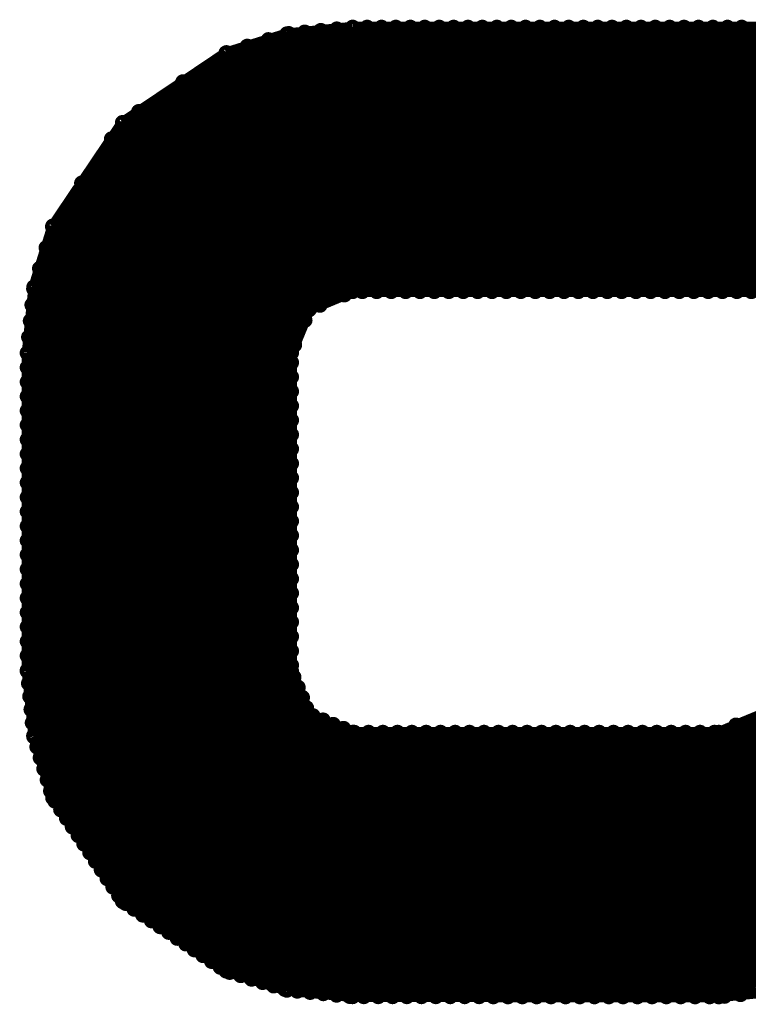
# Model space of a CAD drawing. Extents: x 0 to 65, y -0.2 to 30.2.
# Tile 230 of 237: x 59.8 to 61.5, y 13.4 to 15.6. Entities that reach past the tile are written whole.
import ezdxf

# ---------------------------------------------------------------- set-up
doc = ezdxf.new("R2010")
doc.units = 0
doc.layers.add('BOARD_GEOMETRY_SILKSCREEN_', color=1, linetype='CONTINUOUS')

msp = doc.modelspace()

# ---------------------------------------------------------------- linework, layer by layer
at = {"layer": 'BOARD_GEOMETRY_SILKSCREEN_', "const_width": 0.024384}
for points in [[(59.861704, 14.864334), (60.580524, 15.583408)], [(59.861704, 14.832584), (60.612274, 15.583408)], [(59.861704, 14.80058), (60.644024, 15.583408)], [(59.861704, 14.76883), (60.67552, 15.583408)], [(59.861704, 14.73708), (60.707778, 15.583408)], [(59.861704, 14.705584), (60.739528, 15.583408)], [(59.861704, 14.673326), (60.771532, 15.583408)], [(59.861704, 14.641576), (60.803282, 15.583408)], [(59.861704, 14.61008), (60.835032, 15.583408)], [(59.861704, 14.57833), (60.866528, 15.583408)], [(59.861704, 14.546072), (60.898786, 15.583408)], [(59.861704, 14.514576), (60.930536, 15.583408)], [(59.861704, 14.482318), (60.962032, 15.583408)], [(59.861704, 14.450568), (60.993782, 15.583408)], [(59.861704, 14.419072), (61.02604, 15.583408)], [(59.861704, 14.387322), (61.057536, 15.583408)], [(59.861704, 14.355064), (61.089794, 15.583408)], [(59.864752, 14.89964), (60.545218, 15.579598)], [(59.868562, 14.9352), (60.509912, 15.576296)], [(59.872118, 14.970506), (60.474352, 15.57274)], [(60.580016, 15.583408), (60.434982, 15.568676)], [(60.508134, 14.969998), (61.121544, 15.583408)], [(60.562236, 14.992858), (61.15304, 15.583408)], [(62.857126, 15.583408), (60.580016, 15.583408)], [(60.601606, 15.000224), (61.18479, 15.583408)], [(60.633356, 15.000224), (61.217048, 15.583408)], [(60.66536, 15.000224), (61.248544, 15.583408)], [(60.69711, 15.000224), (61.280294, 15.583408)], [(60.72886, 15.000224), (61.312044, 15.583408)], [(60.76061, 15.000224), (61.344048, 15.583408)], [(60.792614, 15.000224), (61.375798, 15.583408)], [(60.824364, 15.000224), (61.408056, 15.583408)], [(60.856114, 15.000224), (61.439552, 15.583408)], [(60.887864, 15.000224), (61.471302, 15.583408)], [(60.919868, 15.000224), (61.503052, 15.583408)], [(60.951618, 15.000224), (61.535056, 15.583408)], [(60.983622, 15.000224), (61.566806, 15.583408)], [(61.015372, 15.000224), (61.598556, 15.583408)], [(61.047122, 15.000224), (61.630306, 15.583408)], [(61.078872, 15.000224), (61.66231, 15.583408)], [(61.110876, 15.000224), (61.69406, 15.583408)], [(61.142626, 15.000224), (61.726064, 15.583408)], [(61.174376, 15.000224), (61.757814, 15.583408)], [(61.205872, 15.000224), (61.789564, 15.583408)], [(61.23813, 15.000224), (61.821314, 15.583408)], [(61.26988, 15.000224), (61.853318, 15.583408)], [(61.301376, 15.000224), (61.885068, 15.583408)], [(61.333634, 15.000224), (61.916818, 15.583408)], [(61.365384, 15.000224), (61.948568, 15.583408)], [(61.39688, 15.000224), (61.980572, 15.583408)], [(61.42863, 15.000224), (62.012322, 15.583408)], [(61.460888, 15.000224), (62.044326, 15.583408)], [(59.875928, 15.00632), (60.439046, 15.569438)], [(59.888882, 15.051024), (60.394088, 15.555976)], [(60.434982, 15.568676), (60.300616, 15.526766)], [(59.90336, 15.096744), (60.347606, 15.541498)], [(59.917584, 15.143226), (60.301632, 15.527274)], [(60.300616, 15.526766), (60.072016, 15.373096)], [(59.981846, 15.239492), (60.205366, 15.463012)], [(60.047632, 15.337028), (60.10783, 15.397226)], [(60.072016, 15.373096), (59.918092, 15.144496)], [(59.918092, 15.144496), (59.876182, 15.009876)], [(59.876182, 15.009876), (59.861704, 14.864842)], [(60.484512, 14.960346), (60.580016, 15.000224)], [(60.580016, 15.000224), (63.139574, 15.000224)], [(60.445142, 14.864842), (60.484512, 14.960346)], [(59.861704, 14.323568), (60.47486, 14.936724)], [(59.861704, 14.291818), (60.452, 14.882368)], [(59.861704, 14.864842), (59.861704, 14.162532)], [(60.445142, 14.162532), (60.445142, 14.864842)], [(59.861704, 14.260068), (60.445142, 14.843252)], [(59.861704, 14.228064), (60.445142, 14.811502)], [(59.861704, 14.196314), (60.445142, 14.779752)], [(59.861704, 14.164056), (60.445142, 14.747748)], [(59.864498, 14.135354), (60.445142, 14.715998)], [(59.867292, 14.106398), (60.445142, 14.684248)], [(59.870086, 14.077696), (60.445142, 14.652752)], [(59.87288, 14.048232), (60.445142, 14.620494)], [(60.890912, 13.443712), (62.066424, 14.61897)], [(60.92317, 13.443712), (62.07887, 14.600174)], [(59.875928, 14.019784), (60.445142, 14.588744)], [(60.95492, 13.443712), (62.088268, 14.577568)], [(59.88304, 13.995146), (60.445142, 14.55674)], [(60.986416, 13.443712), (62.093602, 14.550644)], [(59.890406, 13.971016), (60.445142, 14.52499)], [(61.018166, 13.443712), (62.098936, 14.524228)], [(59.89828, 13.946632), (60.445142, 14.49324)], [(61.050424, 13.443712), (62.104016, 14.497812)], [(59.9059, 13.922248), (60.445142, 14.461744)], [(61.08192, 13.443712), (62.107318, 14.469364)], [(59.913266, 13.897864), (60.445142, 14.429486)], [(61.114178, 13.443712), (62.107318, 14.437614)], [(59.922918, 13.875512), (60.445142, 14.397736)], [(61.145928, 13.443712), (62.107318, 14.40561)], [(59.935618, 13.856462), (60.445142, 14.36624)], [(61.177424, 13.443712), (62.107318, 14.37386)], [(59.948572, 13.837412), (60.445142, 14.33449)], [(61.209174, 13.443712), (62.107318, 14.34211)], [(61.241432, 13.443712), (62.107318, 14.31036)], [(59.961272, 13.818616), (60.445142, 14.302232)], [(59.974226, 13.799566), (60.445142, 14.270736)], [(61.272928, 13.443712), (62.107318, 14.278356)], [(61.304678, 13.443712), (62.107318, 14.246606)], [(59.986672, 13.781024), (60.445142, 14.238478)], [(59.99988, 13.76172), (60.445142, 14.206728)], [(61.336428, 13.443712), (62.107318, 14.214856)], [(61.368432, 13.443712), (62.107318, 14.18336)], [(59.861704, 14.162532), (59.876182, 14.017752)], [(60.012326, 13.74267), (60.445142, 14.175232)], [(60.484512, 14.06652), (60.445142, 14.162532)], [(60.02528, 13.72362), (60.450476, 14.14907)], [(61.401452, 13.444728), (62.106048, 14.149832)], [(60.03798, 13.70457), (60.459874, 14.126464)], [(61.436758, 13.448538), (62.103, 14.114526)], [(60.050934, 13.685774), (60.469272, 14.104112)], [(60.063634, 13.666724), (60.478416, 14.081252)], [(60.079128, 13.649706), (60.49264, 14.063726)], [(60.09767, 13.637006), (60.514992, 14.054328)], [(60.580016, 14.02715), (60.484512, 14.06652)], [(60.859416, 13.443966), (61.481208, 14.065504)], [(61.484256, 14.06652), (61.388752, 14.02715)], [(60.11672, 13.624052), (60.537344, 14.044676)], [(60.136024, 13.611352), (60.560204, 14.035786)], [(60.155074, 13.598398), (60.583826, 14.02715)], [(60.174124, 13.585952), (60.615576, 14.02715)], [(60.19292, 13.572744), (60.647072, 14.02715)], [(60.21197, 13.560298), (60.67933, 14.02715)], [(60.230512, 13.547344), (60.71108, 14.02715)], [(60.249816, 13.534644), (60.742576, 14.02715)], [(60.268866, 13.52169), (60.774326, 14.02715)], [(60.287916, 13.50899), (60.806584, 14.02715)], [(60.308744, 13.49756), (60.83808, 14.02715)], [(60.333128, 13.490448), (60.870338, 14.02715)], [(60.357004, 13.482574), (60.902088, 14.02715)], [(60.381388, 13.475208), (60.933584, 14.02715)], [(60.405772, 13.467588), (60.965334, 14.02715)], [(60.430156, 13.460222), (60.997592, 14.02715)], [(60.457842, 13.456158), (61.029088, 14.02715)], [(60.486544, 13.453364), (61.060838, 14.02715)], [(60.5155, 13.45057), (61.092588, 14.02715)], [(60.54471, 13.447268), (61.124592, 14.02715)], [(60.573666, 13.444474), (61.156342, 14.02715)], [(61.388752, 14.02715), (60.580016, 14.02715)], [(60.604908, 13.443966), (61.1886, 14.02715)], [(60.636658, 13.443966), (61.220096, 14.02715)], [(60.668408, 13.443966), (61.251846, 14.02715)], [(60.699904, 13.443966), (61.283596, 14.02715)], [(60.732162, 13.443966), (61.3156, 14.02715)], [(60.763912, 13.443966), (61.34735, 14.02715)], [(60.795916, 13.443966), (61.3791, 14.02715)], [(60.827666, 13.443966), (61.426598, 14.043152)], [(59.876182, 14.017752), (59.918092, 13.882624)], [(59.918092, 13.882624), (60.072016, 13.654024)], [(60.072016, 13.654024), (60.300616, 13.500608)], [(60.300616, 13.500608), (60.434982, 13.45819)], [(60.434982, 13.45819), (60.580016, 13.443966)], [(60.580016, 13.443966), (61.388752, 13.443712)], [(61.388752, 13.443712), (61.53404, 13.45819)]]:
    msp.add_lwpolyline(points, dxfattribs=at)
for points in [[(60.434982, 15.573248, 1), (60.434982, 15.564104)], [(60.434982, 15.573248, 1), (60.434982, 15.564104)], [(60.439046, 15.57401, 1), (60.439046, 15.564866)], [(60.434982, 15.564104, 1), (60.434982, 15.573248)], [(60.434982, 15.564104, 1), (60.434982, 15.573248)], [(60.439046, 15.564866, 1), (60.439046, 15.57401)], [(60.474352, 15.577312, 1), (60.474352, 15.568168)], [(60.474352, 15.568168, 1), (60.474352, 15.577312)], [(60.509912, 15.580868, 1), (60.509912, 15.571724)], [(60.509912, 15.571724, 1), (60.509912, 15.580868)], [(60.545218, 15.58417, 1), (60.545218, 15.575026)], [(60.545218, 15.575026, 1), (60.545218, 15.58417)], [(60.580016, 15.58798, 1), (60.580016, 15.578836)], [(60.580016, 15.58798, 1), (60.580016, 15.578836)], [(60.580524, 15.58798, 1), (60.580524, 15.578836)], [(60.580016, 15.578836, 1), (60.580016, 15.58798)], [(60.580016, 15.578836, 1), (60.580016, 15.58798)], [(60.580524, 15.578836, 1), (60.580524, 15.58798)], [(60.612274, 15.58798, 1), (60.612274, 15.578836)], [(60.612274, 15.578836, 1), (60.612274, 15.58798)], [(60.644024, 15.58798, 1), (60.644024, 15.578836)], [(60.644024, 15.578836, 1), (60.644024, 15.58798)], [(60.67552, 15.58798, 1), (60.67552, 15.578836)], [(60.67552, 15.578836, 1), (60.67552, 15.58798)], [(60.707778, 15.58798, 1), (60.707778, 15.578836)], [(60.707778, 15.578836, 1), (60.707778, 15.58798)], [(60.739528, 15.58798, 1), (60.739528, 15.578836)], [(60.739528, 15.578836, 1), (60.739528, 15.58798)], [(60.771532, 15.58798, 1), (60.771532, 15.578836)], [(60.771532, 15.578836, 1), (60.771532, 15.58798)], [(60.803282, 15.58798, 1), (60.803282, 15.578836)], [(60.803282, 15.578836, 1), (60.803282, 15.58798)], [(60.835032, 15.58798, 1), (60.835032, 15.578836)], [(60.835032, 15.578836, 1), (60.835032, 15.58798)], [(60.866528, 15.58798, 1), (60.866528, 15.578836)], [(60.866528, 15.578836, 1), (60.866528, 15.58798)], [(60.898786, 15.58798, 1), (60.898786, 15.578836)], [(60.898786, 15.578836, 1), (60.898786, 15.58798)], [(60.930536, 15.58798, 1), (60.930536, 15.578836)], [(60.930536, 15.578836, 1), (60.930536, 15.58798)], [(60.962032, 15.58798, 1), (60.962032, 15.578836)], [(60.962032, 15.578836, 1), (60.962032, 15.58798)], [(60.993782, 15.58798, 1), (60.993782, 15.578836)], [(60.993782, 15.578836, 1), (60.993782, 15.58798)], [(61.02604, 15.58798, 1), (61.02604, 15.578836)], [(61.02604, 15.578836, 1), (61.02604, 15.58798)], [(61.057536, 15.58798, 1), (61.057536, 15.578836)], [(61.057536, 15.578836, 1), (61.057536, 15.58798)], [(61.089794, 15.58798, 1), (61.089794, 15.578836)], [(61.089794, 15.578836, 1), (61.089794, 15.58798)], [(61.121544, 15.58798, 1), (61.121544, 15.578836)], [(61.121544, 15.578836, 1), (61.121544, 15.58798)], [(61.15304, 15.58798, 1), (61.15304, 15.578836)], [(61.15304, 15.578836, 1), (61.15304, 15.58798)], [(61.18479, 15.58798, 1), (61.18479, 15.578836)], [(61.18479, 15.578836, 1), (61.18479, 15.58798)], [(61.217048, 15.58798, 1), (61.217048, 15.578836)], [(61.217048, 15.578836, 1), (61.217048, 15.58798)], [(61.248544, 15.58798, 1), (61.248544, 15.578836)], [(61.248544, 15.578836, 1), (61.248544, 15.58798)], [(61.280294, 15.58798, 1), (61.280294, 15.578836)], [(61.280294, 15.578836, 1), (61.280294, 15.58798)], [(61.312044, 15.58798, 1), (61.312044, 15.578836)], [(61.312044, 15.578836, 1), (61.312044, 15.58798)], [(61.344048, 15.58798, 1), (61.344048, 15.578836)], [(61.344048, 15.578836, 1), (61.344048, 15.58798)], [(61.375798, 15.58798, 1), (61.375798, 15.578836)], [(61.375798, 15.578836, 1), (61.375798, 15.58798)], [(61.408056, 15.58798, 1), (61.408056, 15.578836)], [(61.408056, 15.578836, 1), (61.408056, 15.58798)], [(61.439552, 15.58798, 1), (61.439552, 15.578836)], [(61.439552, 15.578836, 1), (61.439552, 15.58798)], [(60.394088, 15.560548, 1), (60.394088, 15.551404)], [(60.394088, 15.551404, 1), (60.394088, 15.560548)], [(60.300616, 15.531338, 1), (60.300616, 15.522194)], [(60.300616, 15.531338, 1), (60.300616, 15.522194)], [(60.301632, 15.531846, 1), (60.301632, 15.522702)], [(60.300616, 15.522194, 1), (60.300616, 15.531338)], [(60.300616, 15.522194, 1), (60.300616, 15.531338)], [(60.301632, 15.522702, 1), (60.301632, 15.531846)], [(60.347606, 15.54607, 1), (60.347606, 15.536926)], [(60.347606, 15.536926, 1), (60.347606, 15.54607)], [(60.205366, 15.467584, 1), (60.205366, 15.45844)], [(60.205366, 15.45844, 1), (60.205366, 15.467584)], [(60.10783, 15.401798, 1), (60.10783, 15.392654)], [(60.10783, 15.392654, 1), (60.10783, 15.401798)], [(60.072016, 15.377668, 1), (60.072016, 15.368524)], [(60.072016, 15.377668, 1), (60.072016, 15.368524)], [(60.072016, 15.368524, 1), (60.072016, 15.377668)], [(60.072016, 15.368524, 1), (60.072016, 15.377668)], [(60.047632, 15.3416, 1), (60.047632, 15.332456)], [(60.047632, 15.332456, 1), (60.047632, 15.3416)], [(59.981846, 15.244064, 1), (59.981846, 15.23492)], [(59.981846, 15.23492, 1), (59.981846, 15.244064)], [(59.917584, 15.147798, 1), (59.917584, 15.138654)], [(59.918092, 15.149068, 1), (59.918092, 15.139924)], [(59.918092, 15.149068, 1), (59.918092, 15.139924)], [(59.917584, 15.138654, 1), (59.917584, 15.147798)], [(59.918092, 15.139924, 1), (59.918092, 15.149068)], [(59.918092, 15.139924, 1), (59.918092, 15.149068)], [(59.90336, 15.101316, 1), (59.90336, 15.092172)], [(59.90336, 15.092172, 1), (59.90336, 15.101316)], [(59.888882, 15.055596, 1), (59.888882, 15.046452)], [(59.888882, 15.046452, 1), (59.888882, 15.055596)], [(59.875928, 15.010892, 1), (59.875928, 15.001748)], [(59.876182, 15.014448, 1), (59.876182, 15.005304)], [(59.876182, 15.014448, 1), (59.876182, 15.005304)], [(59.875928, 15.001748, 1), (59.875928, 15.010892)], [(59.876182, 15.005304, 1), (59.876182, 15.014448)], [(59.876182, 15.005304, 1), (59.876182, 15.014448)], [(60.580016, 15.004796, 1), (60.580016, 14.995652)], [(60.580016, 15.004796, 1), (60.580016, 14.995652)], [(60.580016, 14.995652, 1), (60.580016, 15.004796)], [(60.580016, 14.995652, 1), (60.580016, 15.004796)], [(60.601606, 15.004796, 1), (60.601606, 14.995652)], [(60.601606, 14.995652, 1), (60.601606, 15.004796)], [(60.633356, 15.004796, 1), (60.633356, 14.995652)], [(60.633356, 14.995652, 1), (60.633356, 15.004796)], [(60.66536, 15.004796, 1), (60.66536, 14.995652)], [(60.66536, 14.995652, 1), (60.66536, 15.004796)], [(60.69711, 15.004796, 1), (60.69711, 14.995652)], [(60.69711, 14.995652, 1), (60.69711, 15.004796)], [(60.72886, 15.004796, 1), (60.72886, 14.995652)], [(60.72886, 14.995652, 1), (60.72886, 15.004796)], [(60.76061, 15.004796, 1), (60.76061, 14.995652)], [(60.76061, 14.995652, 1), (60.76061, 15.004796)], [(60.792614, 15.004796, 1), (60.792614, 14.995652)], [(60.792614, 14.995652, 1), (60.792614, 15.004796)], [(60.824364, 15.004796, 1), (60.824364, 14.995652)], [(60.824364, 14.995652, 1), (60.824364, 15.004796)], [(60.856114, 15.004796, 1), (60.856114, 14.995652)], [(60.856114, 14.995652, 1), (60.856114, 15.004796)], [(60.887864, 15.004796, 1), (60.887864, 14.995652)], [(60.887864, 14.995652, 1), (60.887864, 15.004796)], [(60.919868, 15.004796, 1), (60.919868, 14.995652)], [(60.919868, 14.995652, 1), (60.919868, 15.004796)], [(60.951618, 15.004796, 1), (60.951618, 14.995652)], [(60.951618, 14.995652, 1), (60.951618, 15.004796)], [(60.983622, 15.004796, 1), (60.983622, 14.995652)], [(60.983622, 14.995652, 1), (60.983622, 15.004796)], [(61.015372, 15.004796, 1), (61.015372, 14.995652)], [(61.015372, 14.995652, 1), (61.015372, 15.004796)], [(61.047122, 15.004796, 1), (61.047122, 14.995652)], [(61.047122, 14.995652, 1), (61.047122, 15.004796)], [(61.078872, 15.004796, 1), (61.078872, 14.995652)], [(61.078872, 14.995652, 1), (61.078872, 15.004796)], [(61.110876, 15.004796, 1), (61.110876, 14.995652)], [(61.110876, 14.995652, 1), (61.110876, 15.004796)], [(61.142626, 15.004796, 1), (61.142626, 14.995652)], [(61.142626, 14.995652, 1), (61.142626, 15.004796)], [(61.174376, 15.004796, 1), (61.174376, 14.995652)], [(61.174376, 14.995652, 1), (61.174376, 15.004796)], [(61.205872, 15.004796, 1), (61.205872, 14.995652)], [(61.205872, 14.995652, 1), (61.205872, 15.004796)], [(61.23813, 15.004796, 1), (61.23813, 14.995652)], [(61.23813, 14.995652, 1), (61.23813, 15.004796)], [(61.26988, 15.004796, 1), (61.26988, 14.995652)], [(61.26988, 14.995652, 1), (61.26988, 15.004796)], [(61.301376, 15.004796, 1), (61.301376, 14.995652)], [(61.301376, 14.995652, 1), (61.301376, 15.004796)], [(61.333634, 15.004796, 1), (61.333634, 14.995652)], [(61.333634, 14.995652, 1), (61.333634, 15.004796)], [(61.365384, 15.004796, 1), (61.365384, 14.995652)], [(61.365384, 14.995652, 1), (61.365384, 15.004796)], [(61.39688, 15.004796, 1), (61.39688, 14.995652)], [(61.39688, 14.995652, 1), (61.39688, 15.004796)], [(61.42863, 15.004796, 1), (61.42863, 14.995652)], [(61.42863, 14.995652, 1), (61.42863, 15.004796)], [(61.460888, 15.004796, 1), (61.460888, 14.995652)], [(61.460888, 14.995652, 1), (61.460888, 15.004796)], [(60.562236, 14.99743, 1), (60.562236, 14.988286)], [(60.562236, 14.988286, 1), (60.562236, 14.99743)], [(59.872118, 14.975078, 1), (59.872118, 14.965934)], [(59.872118, 14.965934, 1), (59.872118, 14.975078)], [(60.484512, 14.964918, 1), (60.484512, 14.955774)], [(60.484512, 14.964918, 1), (60.484512, 14.955774)], [(60.484512, 14.955774, 1), (60.484512, 14.964918)], [(60.484512, 14.955774, 1), (60.484512, 14.964918)], [(60.508134, 14.97457, 1), (60.508134, 14.965426)], [(60.508134, 14.965426, 1), (60.508134, 14.97457)], [(59.868562, 14.939772, 1), (59.868562, 14.930628)], [(59.868562, 14.930628, 1), (59.868562, 14.939772)], [(60.47486, 14.941296, 1), (60.47486, 14.932152)], [(60.47486, 14.932152, 1), (60.47486, 14.941296)], [(59.864752, 14.904212, 1), (59.864752, 14.895068)], [(59.864752, 14.895068, 1), (59.864752, 14.904212)], [(60.452, 14.88694, 1), (60.452, 14.877796)], [(60.452, 14.877796, 1), (60.452, 14.88694)], [(59.861704, 14.869414, 1), (59.861704, 14.86027)], [(59.861704, 14.869414, 1), (59.861704, 14.86027)], [(59.861704, 14.868906, 1), (59.861704, 14.859762)], [(59.861704, 14.86027, 1), (59.861704, 14.869414)], [(59.861704, 14.86027, 1), (59.861704, 14.869414)], [(59.861704, 14.859762, 1), (59.861704, 14.868906)], [(60.445142, 14.869414, 1), (60.445142, 14.86027)], [(60.445142, 14.869414, 1), (60.445142, 14.86027)], [(60.445142, 14.86027, 1), (60.445142, 14.869414)], [(60.445142, 14.86027, 1), (60.445142, 14.869414)], [(59.861704, 14.837156, 1), (59.861704, 14.828012)], [(59.861704, 14.828012, 1), (59.861704, 14.837156)], [(60.445142, 14.847824, 1), (60.445142, 14.83868)], [(60.445142, 14.83868, 1), (60.445142, 14.847824)], [(60.445142, 14.816074, 1), (60.445142, 14.80693)], [(60.445142, 14.80693, 1), (60.445142, 14.816074)], [(59.861704, 14.805152, 1), (59.861704, 14.796008)], [(59.861704, 14.796008, 1), (59.861704, 14.805152)], [(59.861704, 14.773402, 1), (59.861704, 14.764258)], [(59.861704, 14.764258, 1), (59.861704, 14.773402)], [(60.445142, 14.784324, 1), (60.445142, 14.77518)], [(60.445142, 14.77518, 1), (60.445142, 14.784324)], [(60.445142, 14.75232, 1), (60.445142, 14.743176)], [(60.445142, 14.743176, 1), (60.445142, 14.75232)], [(59.861704, 14.741652, 1), (59.861704, 14.732508)], [(59.861704, 14.732508, 1), (59.861704, 14.741652)], [(59.861704, 14.710156, 1), (59.861704, 14.701012)], [(59.861704, 14.701012, 1), (59.861704, 14.710156)], [(60.445142, 14.72057, 1), (60.445142, 14.711426)], [(60.445142, 14.711426, 1), (60.445142, 14.72057)], [(60.445142, 14.68882, 1), (60.445142, 14.679676)], [(60.445142, 14.679676, 1), (60.445142, 14.68882)], [(59.861704, 14.677898, 1), (59.861704, 14.668754)], [(59.861704, 14.668754, 1), (59.861704, 14.677898)], [(60.445142, 14.657324, 1), (60.445142, 14.64818)], [(60.445142, 14.64818, 1), (60.445142, 14.657324)], [(59.861704, 14.646148, 1), (59.861704, 14.637004)], [(59.861704, 14.637004, 1), (59.861704, 14.646148)], [(59.861704, 14.614652, 1), (59.861704, 14.605508)], [(59.861704, 14.605508, 1), (59.861704, 14.614652)], [(60.445142, 14.625066, 1), (60.445142, 14.615922)], [(60.445142, 14.615922, 1), (60.445142, 14.625066)], [(60.445142, 14.593316, 1), (60.445142, 14.584172)], [(60.445142, 14.584172, 1), (60.445142, 14.593316)], [(59.861704, 14.582902, 1), (59.861704, 14.573758)], [(59.861704, 14.573758, 1), (59.861704, 14.582902)], [(59.861704, 14.550644, 1), (59.861704, 14.5415)], [(59.861704, 14.5415, 1), (59.861704, 14.550644)], [(60.445142, 14.561312, 1), (60.445142, 14.552168)], [(60.445142, 14.552168, 1), (60.445142, 14.561312)], [(60.445142, 14.529562, 1), (60.445142, 14.520418)], [(60.445142, 14.520418, 1), (60.445142, 14.529562)], [(59.861704, 14.519148, 1), (59.861704, 14.510004)], [(59.861704, 14.510004, 1), (59.861704, 14.519148)], [(59.861704, 14.48689, 1), (59.861704, 14.477746)], [(59.861704, 14.477746, 1), (59.861704, 14.48689)], [(60.445142, 14.497812, 1), (60.445142, 14.488668)], [(60.445142, 14.488668, 1), (60.445142, 14.497812)], [(60.445142, 14.466316, 1), (60.445142, 14.457172)], [(60.445142, 14.457172, 1), (60.445142, 14.466316)], [(59.861704, 14.45514, 1), (59.861704, 14.445996)], [(59.861704, 14.445996, 1), (59.861704, 14.45514)], [(59.861704, 14.423644, 1), (59.861704, 14.4145)], [(59.861704, 14.4145, 1), (59.861704, 14.423644)], [(60.445142, 14.434058, 1), (60.445142, 14.424914)], [(60.445142, 14.424914, 1), (60.445142, 14.434058)], [(60.445142, 14.402308, 1), (60.445142, 14.393164)], [(60.445142, 14.393164, 1), (60.445142, 14.402308)], [(59.861704, 14.391894, 1), (59.861704, 14.38275)], [(59.861704, 14.38275, 1), (59.861704, 14.391894)], [(59.861704, 14.359636, 1), (59.861704, 14.350492)], [(59.861704, 14.350492, 1), (59.861704, 14.359636)], [(60.445142, 14.370812, 1), (60.445142, 14.361668)], [(60.445142, 14.361668, 1), (60.445142, 14.370812)], [(60.445142, 14.339062, 1), (60.445142, 14.329918)], [(60.445142, 14.329918, 1), (60.445142, 14.339062)], [(59.861704, 14.32814, 1), (59.861704, 14.318996)], [(59.861704, 14.318996, 1), (59.861704, 14.32814)], [(59.861704, 14.29639, 1), (59.861704, 14.287246)], [(59.861704, 14.287246, 1), (59.861704, 14.29639)], [(60.445142, 14.306804, 1), (60.445142, 14.29766)], [(60.445142, 14.29766, 1), (60.445142, 14.306804)], [(60.445142, 14.275308, 1), (60.445142, 14.266164)], [(60.445142, 14.266164, 1), (60.445142, 14.275308)], [(59.861704, 14.26464, 1), (59.861704, 14.255496)], [(59.861704, 14.255496, 1), (59.861704, 14.26464)], [(59.861704, 14.232636, 1), (59.861704, 14.223492)], [(59.861704, 14.223492, 1), (59.861704, 14.232636)], [(60.445142, 14.24305, 1), (60.445142, 14.233906)], [(60.445142, 14.233906, 1), (60.445142, 14.24305)], [(59.861704, 14.200886, 1), (59.861704, 14.191742)], [(59.861704, 14.191742, 1), (59.861704, 14.200886)], [(60.445142, 14.2113, 1), (60.445142, 14.202156)], [(60.445142, 14.202156, 1), (60.445142, 14.2113)], [(60.445142, 14.179804, 1), (60.445142, 14.17066)], [(60.445142, 14.17066, 1), (60.445142, 14.179804)], [(59.861704, 14.168628, 1), (59.861704, 14.159484)], [(59.861704, 14.167104, 1), (59.861704, 14.15796)], [(59.861704, 14.167104, 1), (59.861704, 14.15796)], [(59.861704, 14.159484, 1), (59.861704, 14.168628)], [(59.861704, 14.15796, 1), (59.861704, 14.167104)], [(59.861704, 14.15796, 1), (59.861704, 14.167104)], [(60.445142, 14.167104, 1), (60.445142, 14.15796)], [(60.445142, 14.167104, 1), (60.445142, 14.15796)], [(60.445142, 14.15796, 1), (60.445142, 14.167104)], [(60.445142, 14.15796, 1), (60.445142, 14.167104)], [(59.864498, 14.139926, 1), (59.864498, 14.130782)], [(59.864498, 14.130782, 1), (59.864498, 14.139926)], [(60.450476, 14.153642, 1), (60.450476, 14.144498)], [(60.450476, 14.144498, 1), (60.450476, 14.153642)], [(60.459874, 14.131036, 1), (60.459874, 14.121892)], [(60.459874, 14.121892, 1), (60.459874, 14.131036)], [(59.867292, 14.11097, 1), (59.867292, 14.101826)], [(59.867292, 14.101826, 1), (59.867292, 14.11097)], [(60.469272, 14.108684, 1), (60.469272, 14.09954)], [(60.469272, 14.09954, 1), (60.469272, 14.108684)], [(59.870086, 14.082268, 1), (59.870086, 14.073124)], [(59.870086, 14.073124, 1), (59.870086, 14.082268)], [(60.478416, 14.085824, 1), (60.478416, 14.07668)], [(60.478416, 14.07668, 1), (60.478416, 14.085824)], [(60.484512, 14.071092, 1), (60.484512, 14.061948)], [(60.484512, 14.071092, 1), (60.484512, 14.061948)], [(60.484512, 14.061948, 1), (60.484512, 14.071092)], [(60.484512, 14.061948, 1), (60.484512, 14.071092)], [(59.87288, 14.052804, 1), (59.87288, 14.04366)], [(59.87288, 14.04366, 1), (59.87288, 14.052804)], [(60.49264, 14.068298, 1), (60.49264, 14.059154)], [(60.49264, 14.059154, 1), (60.49264, 14.068298)], [(60.514992, 14.0589, 1), (60.514992, 14.049756)], [(60.514992, 14.049756, 1), (60.514992, 14.0589)], [(60.537344, 14.049248, 1), (60.537344, 14.040104)], [(60.537344, 14.040104, 1), (60.537344, 14.049248)], [(60.560204, 14.040358, 1), (60.560204, 14.031214)], [(60.560204, 14.031214, 1), (60.560204, 14.040358)], [(60.580016, 14.031722, 1), (60.580016, 14.022578)], [(60.580016, 14.031722, 1), (60.580016, 14.022578)], [(60.583826, 14.031722, 1), (60.583826, 14.022578)], [(60.580016, 14.022578, 1), (60.580016, 14.031722)], [(60.580016, 14.022578, 1), (60.580016, 14.031722)], [(60.583826, 14.022578, 1), (60.583826, 14.031722)], [(60.615576, 14.031722, 1), (60.615576, 14.022578)], [(60.615576, 14.022578, 1), (60.615576, 14.031722)], [(60.647072, 14.031722, 1), (60.647072, 14.022578)], [(60.647072, 14.022578, 1), (60.647072, 14.031722)], [(60.67933, 14.031722, 1), (60.67933, 14.022578)], [(60.67933, 14.022578, 1), (60.67933, 14.031722)], [(60.71108, 14.031722, 1), (60.71108, 14.022578)], [(60.71108, 14.022578, 1), (60.71108, 14.031722)], [(60.742576, 14.031722, 1), (60.742576, 14.022578)], [(60.742576, 14.022578, 1), (60.742576, 14.031722)], [(60.774326, 14.031722, 1), (60.774326, 14.022578)], [(60.774326, 14.022578, 1), (60.774326, 14.031722)], [(60.806584, 14.031722, 1), (60.806584, 14.022578)], [(60.806584, 14.022578, 1), (60.806584, 14.031722)], [(60.83808, 14.031722, 1), (60.83808, 14.022578)], [(60.83808, 14.022578, 1), (60.83808, 14.031722)], [(60.870338, 14.031722, 1), (60.870338, 14.022578)], [(60.870338, 14.022578, 1), (60.870338, 14.031722)], [(60.902088, 14.031722, 1), (60.902088, 14.022578)], [(60.902088, 14.022578, 1), (60.902088, 14.031722)], [(60.933584, 14.031722, 1), (60.933584, 14.022578)], [(60.933584, 14.022578, 1), (60.933584, 14.031722)], [(60.965334, 14.031722, 1), (60.965334, 14.022578)], [(60.965334, 14.022578, 1), (60.965334, 14.031722)], [(60.997592, 14.031722, 1), (60.997592, 14.022578)], [(60.997592, 14.022578, 1), (60.997592, 14.031722)], [(61.029088, 14.031722, 1), (61.029088, 14.022578)], [(61.029088, 14.022578, 1), (61.029088, 14.031722)], [(61.060838, 14.031722, 1), (61.060838, 14.022578)], [(61.060838, 14.022578, 1), (61.060838, 14.031722)], [(61.092588, 14.031722, 1), (61.092588, 14.022578)], [(61.092588, 14.022578, 1), (61.092588, 14.031722)], [(61.124592, 14.031722, 1), (61.124592, 14.022578)], [(61.124592, 14.022578, 1), (61.124592, 14.031722)], [(61.156342, 14.031722, 1), (61.156342, 14.022578)], [(61.156342, 14.022578, 1), (61.156342, 14.031722)], [(61.1886, 14.031722, 1), (61.1886, 14.022578)], [(61.1886, 14.022578, 1), (61.1886, 14.031722)], [(61.220096, 14.031722, 1), (61.220096, 14.022578)], [(61.220096, 14.022578, 1), (61.220096, 14.031722)], [(61.251846, 14.031722, 1), (61.251846, 14.022578)], [(61.251846, 14.022578, 1), (61.251846, 14.031722)], [(61.283596, 14.031722, 1), (61.283596, 14.022578)], [(61.283596, 14.022578, 1), (61.283596, 14.031722)], [(61.3156, 14.031722, 1), (61.3156, 14.022578)], [(61.3156, 14.022578, 1), (61.3156, 14.031722)], [(61.34735, 14.031722, 1), (61.34735, 14.022578)], [(61.34735, 14.022578, 1), (61.34735, 14.031722)], [(61.3791, 14.031722, 1), (61.3791, 14.022578)], [(61.3791, 14.022578, 1), (61.3791, 14.031722)], [(61.388752, 14.031722, 1), (61.388752, 14.022578)], [(61.388752, 14.031722, 1), (61.388752, 14.022578)], [(61.388752, 14.022578, 1), (61.388752, 14.031722)], [(61.388752, 14.022578, 1), (61.388752, 14.031722)], [(61.426598, 14.047724, 1), (61.426598, 14.03858)], [(61.426598, 14.03858, 1), (61.426598, 14.047724)], [(59.875928, 14.024356, 1), (59.875928, 14.015212)], [(59.876182, 14.022324, 1), (59.876182, 14.01318)], [(59.876182, 14.022324, 1), (59.876182, 14.01318)], [(59.875928, 14.015212, 1), (59.875928, 14.024356)], [(59.876182, 14.01318, 1), (59.876182, 14.022324)], [(59.876182, 14.01318, 1), (59.876182, 14.022324)], [(59.88304, 13.999718, 1), (59.88304, 13.990574)], [(59.88304, 13.990574, 1), (59.88304, 13.999718)], [(59.890406, 13.975588, 1), (59.890406, 13.966444)], [(59.890406, 13.966444, 1), (59.890406, 13.975588)], [(59.89828, 13.951204, 1), (59.89828, 13.94206)], [(59.89828, 13.94206, 1), (59.89828, 13.951204)], [(59.9059, 13.92682, 1), (59.9059, 13.917676)], [(59.9059, 13.917676, 1), (59.9059, 13.92682)], [(59.913266, 13.902436, 1), (59.913266, 13.893292)], [(59.913266, 13.893292, 1), (59.913266, 13.902436)], [(59.918092, 13.887196, 1), (59.918092, 13.878052)], [(59.918092, 13.887196, 1), (59.918092, 13.878052)], [(59.918092, 13.878052, 1), (59.918092, 13.887196)], [(59.918092, 13.878052, 1), (59.918092, 13.887196)], [(59.922918, 13.880084, 1), (59.922918, 13.87094)], [(59.922918, 13.87094, 1), (59.922918, 13.880084)], [(59.935618, 13.861034, 1), (59.935618, 13.85189)], [(59.935618, 13.85189, 1), (59.935618, 13.861034)], [(59.948572, 13.841984, 1), (59.948572, 13.83284)], [(59.948572, 13.83284, 1), (59.948572, 13.841984)], [(59.961272, 13.823188, 1), (59.961272, 13.814044)], [(59.961272, 13.814044, 1), (59.961272, 13.823188)], [(59.974226, 13.804138, 1), (59.974226, 13.794994)], [(59.974226, 13.794994, 1), (59.974226, 13.804138)], [(59.986672, 13.785596, 1), (59.986672, 13.776452)], [(59.986672, 13.776452, 1), (59.986672, 13.785596)], [(59.99988, 13.766292, 1), (59.99988, 13.757148)], [(59.99988, 13.757148, 1), (59.99988, 13.766292)], [(60.012326, 13.747242, 1), (60.012326, 13.738098)], [(60.012326, 13.738098, 1), (60.012326, 13.747242)], [(60.02528, 13.728192, 1), (60.02528, 13.719048)], [(60.02528, 13.719048, 1), (60.02528, 13.728192)], [(60.03798, 13.709142, 1), (60.03798, 13.699998)], [(60.03798, 13.699998, 1), (60.03798, 13.709142)], [(60.050934, 13.690346, 1), (60.050934, 13.681202)], [(60.050934, 13.681202, 1), (60.050934, 13.690346)], [(60.063634, 13.671296, 1), (60.063634, 13.662152)], [(60.063634, 13.662152, 1), (60.063634, 13.671296)], [(60.072016, 13.658596, 1), (60.072016, 13.649452)], [(60.072016, 13.658596, 1), (60.072016, 13.649452)], [(60.072016, 13.649452, 1), (60.072016, 13.658596)], [(60.072016, 13.649452, 1), (60.072016, 13.658596)], [(60.079128, 13.654278, 1), (60.079128, 13.645134)], [(60.079128, 13.645134, 1), (60.079128, 13.654278)], [(60.09767, 13.641578, 1), (60.09767, 13.632434)], [(60.09767, 13.632434, 1), (60.09767, 13.641578)], [(60.11672, 13.628624, 1), (60.11672, 13.61948)], [(60.11672, 13.61948, 1), (60.11672, 13.628624)], [(60.136024, 13.615924, 1), (60.136024, 13.60678)], [(60.136024, 13.60678, 1), (60.136024, 13.615924)], [(60.155074, 13.60297, 1), (60.155074, 13.593826)], [(60.155074, 13.593826, 1), (60.155074, 13.60297)], [(60.174124, 13.590524, 1), (60.174124, 13.58138)], [(60.174124, 13.58138, 1), (60.174124, 13.590524)], [(60.19292, 13.577316, 1), (60.19292, 13.568172)], [(60.19292, 13.568172, 1), (60.19292, 13.577316)], [(60.21197, 13.56487, 1), (60.21197, 13.555726)], [(60.21197, 13.555726, 1), (60.21197, 13.56487)], [(60.230512, 13.551916, 1), (60.230512, 13.542772)], [(60.230512, 13.542772, 1), (60.230512, 13.551916)], [(60.249816, 13.539216, 1), (60.249816, 13.530072)], [(60.249816, 13.530072, 1), (60.249816, 13.539216)], [(60.268866, 13.526262, 1), (60.268866, 13.517118)], [(60.268866, 13.517118, 1), (60.268866, 13.526262)], [(60.287916, 13.513562, 1), (60.287916, 13.504418)], [(60.287916, 13.504418, 1), (60.287916, 13.513562)], [(60.300616, 13.50518, 1), (60.300616, 13.496036)], [(60.300616, 13.50518, 1), (60.300616, 13.496036)], [(60.300616, 13.496036, 1), (60.300616, 13.50518)], [(60.300616, 13.496036, 1), (60.300616, 13.50518)], [(60.308744, 13.502132, 1), (60.308744, 13.492988)], [(60.308744, 13.492988, 1), (60.308744, 13.502132)], [(60.333128, 13.49502, 1), (60.333128, 13.485876)], [(60.333128, 13.485876, 1), (60.333128, 13.49502)], [(60.357004, 13.487146, 1), (60.357004, 13.478002)], [(60.357004, 13.478002, 1), (60.357004, 13.487146)], [(60.381388, 13.47978, 1), (60.381388, 13.470636)], [(60.381388, 13.470636, 1), (60.381388, 13.47978)], [(60.405772, 13.47216, 1), (60.405772, 13.463016)], [(60.405772, 13.463016, 1), (60.405772, 13.47216)], [(60.430156, 13.464794, 1), (60.430156, 13.45565)], [(60.430156, 13.45565, 1), (60.430156, 13.464794)], [(60.434982, 13.462762, 1), (60.434982, 13.453618)], [(60.434982, 13.462762, 1), (60.434982, 13.453618)], [(60.434982, 13.453618, 1), (60.434982, 13.462762)], [(60.434982, 13.453618, 1), (60.434982, 13.462762)], [(60.457842, 13.46073, 1), (60.457842, 13.451586)], [(60.457842, 13.451586, 1), (60.457842, 13.46073)], [(60.486544, 13.457936, 1), (60.486544, 13.448792)], [(60.486544, 13.448792, 1), (60.486544, 13.457936)], [(60.5155, 13.455142, 1), (60.5155, 13.445998)], [(60.5155, 13.445998, 1), (60.5155, 13.455142)], [(60.54471, 13.45184, 1), (60.54471, 13.442696)], [(60.54471, 13.442696, 1), (60.54471, 13.45184)], [(60.573666, 13.449046, 1), (60.573666, 13.439902)], [(60.573666, 13.439902, 1), (60.573666, 13.449046)], [(60.580016, 13.448538, 1), (60.580016, 13.439394)], [(60.580016, 13.448538, 1), (60.580016, 13.439394)], [(60.580016, 13.439394, 1), (60.580016, 13.448538)], [(60.580016, 13.439394, 1), (60.580016, 13.448538)], [(60.604908, 13.448538, 1), (60.604908, 13.439394)], [(60.604908, 13.439394, 1), (60.604908, 13.448538)], [(60.636658, 13.448538, 1), (60.636658, 13.439394)], [(60.636658, 13.439394, 1), (60.636658, 13.448538)], [(60.668408, 13.448538, 1), (60.668408, 13.439394)], [(60.668408, 13.439394, 1), (60.668408, 13.448538)], [(60.699904, 13.448538, 1), (60.699904, 13.439394)], [(60.699904, 13.439394, 1), (60.699904, 13.448538)], [(60.732162, 13.448538, 1), (60.732162, 13.439394)], [(60.732162, 13.439394, 1), (60.732162, 13.448538)], [(60.763912, 13.448538, 1), (60.763912, 13.439394)], [(60.763912, 13.439394, 1), (60.763912, 13.448538)], [(60.795916, 13.448538, 1), (60.795916, 13.439394)], [(60.795916, 13.439394, 1), (60.795916, 13.448538)], [(60.827666, 13.448538, 1), (60.827666, 13.439394)], [(60.827666, 13.439394, 1), (60.827666, 13.448538)], [(60.859416, 13.448538, 1), (60.859416, 13.439394)], [(60.859416, 13.439394, 1), (60.859416, 13.448538)], [(60.890912, 13.448284, 1), (60.890912, 13.43914)], [(60.890912, 13.43914, 1), (60.890912, 13.448284)], [(60.92317, 13.448284, 1), (60.92317, 13.43914)], [(60.92317, 13.43914, 1), (60.92317, 13.448284)], [(60.95492, 13.448284, 1), (60.95492, 13.43914)], [(60.95492, 13.43914, 1), (60.95492, 13.448284)], [(60.986416, 13.448284, 1), (60.986416, 13.43914)], [(60.986416, 13.43914, 1), (60.986416, 13.448284)], [(61.018166, 13.448284, 1), (61.018166, 13.43914)], [(61.018166, 13.43914, 1), (61.018166, 13.448284)], [(61.050424, 13.448284, 1), (61.050424, 13.43914)], [(61.050424, 13.43914, 1), (61.050424, 13.448284)], [(61.08192, 13.448284, 1), (61.08192, 13.43914)], [(61.08192, 13.43914, 1), (61.08192, 13.448284)], [(61.114178, 13.448284, 1), (61.114178, 13.43914)], [(61.114178, 13.43914, 1), (61.114178, 13.448284)], [(61.145928, 13.448284, 1), (61.145928, 13.43914)], [(61.145928, 13.43914, 1), (61.145928, 13.448284)], [(61.177424, 13.448284, 1), (61.177424, 13.43914)], [(61.177424, 13.43914, 1), (61.177424, 13.448284)], [(61.209174, 13.448284, 1), (61.209174, 13.43914)], [(61.209174, 13.43914, 1), (61.209174, 13.448284)], [(61.241432, 13.448284, 1), (61.241432, 13.43914)], [(61.241432, 13.43914, 1), (61.241432, 13.448284)], [(61.272928, 13.448284, 1), (61.272928, 13.43914)], [(61.272928, 13.43914, 1), (61.272928, 13.448284)], [(61.304678, 13.448284, 1), (61.304678, 13.43914)], [(61.304678, 13.43914, 1), (61.304678, 13.448284)], [(61.336428, 13.448284, 1), (61.336428, 13.43914)], [(61.336428, 13.43914, 1), (61.336428, 13.448284)], [(61.368432, 13.448284, 1), (61.368432, 13.43914)], [(61.368432, 13.43914, 1), (61.368432, 13.448284)], [(61.388752, 13.448284, 1), (61.388752, 13.43914)], [(61.388752, 13.448284, 1), (61.388752, 13.43914)], [(61.388752, 13.43914, 1), (61.388752, 13.448284)], [(61.388752, 13.43914, 1), (61.388752, 13.448284)], [(61.401452, 13.4493, 1), (61.401452, 13.440156)], [(61.401452, 13.440156, 1), (61.401452, 13.4493)], [(61.436758, 13.45311, 1), (61.436758, 13.443966)], [(61.436758, 13.443966, 1), (61.436758, 13.45311)]]:
    msp.add_lwpolyline(points, format="xyb", dxfattribs=at)

doc.saveas('drawing.dxf')
